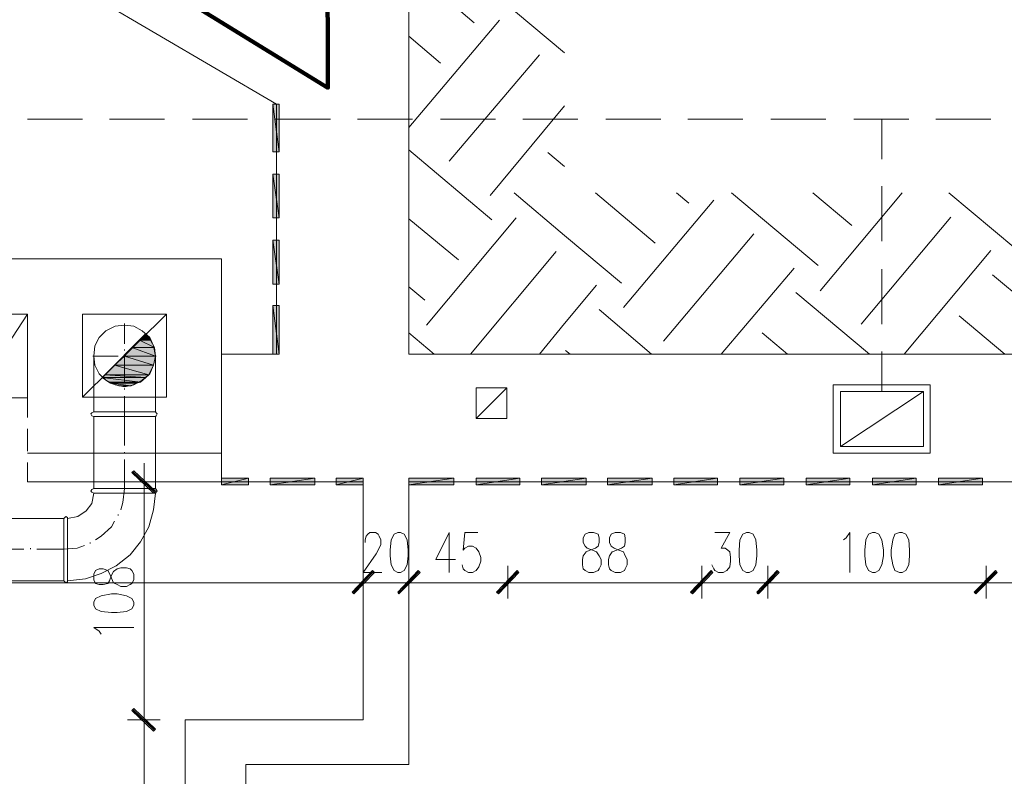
# Model space of a CAD drawing. Header units: inches. Extents: x 1504 to 12593, y -807 to 3183.
# Tile 59 of 256: x 3750 to 4196, y 368 to 711. Entities that reach past the tile are written whole.
import ezdxf

# ---------------------------------------------------------------- set-up
doc = ezdxf.new("R2010")
doc.units = ezdxf.units.IN
doc.header["$MEASUREMENT"] = 0
for name, color, linetype in [('at_Entity', 7, 'Continuous'), ('at_Rect', 7, 'Continuous'), ('at_Solid', 7, 'Continuous')]:
    doc.layers.add(name, color=color, linetype=linetype)

msp = doc.modelspace()

# ---------------------------------------------------------------- hatches: boundary and pattern name
at = {"layer": 'at_Solid', "lineweight": 15}
for color, points in [(7, [(3864.66, 651.09), (3867.62, 651.09), (3864.66, 672.63)]), (7, [(3867.62, 651.09), (3864.66, 672.63), (3867.62, 672.63)]), (7, [(3864.66, 621.09), (3867.62, 621.09), (3864.66, 640.94)]), (7, [(3867.62, 621.09), (3864.66, 640.94), (3867.62, 640.94)]), (7, [(3864.66, 591.1), (3867.62, 591.1), (3864.66, 610.96)]), (7, [(3867.62, 591.1), (3864.66, 610.96), (3867.62, 610.96)]), (7, [(3864.66, 559.42), (3867.62, 559.42), (3864.66, 581.39)]), (7, [(3867.62, 559.42), (3864.66, 581.39), (3867.62, 581.39)]), (251, [(3807.21, 568.72), (3804.26, 565.76), (3809.33, 565.76)]), (251, [(3800.85, 562.38), (3797.51, 558.58), (3811.45, 558.58)]), (251, [(3804.26, 565.76), (3800.85, 562.38), (3811.01, 562.38)]), (251, [(3800.85, 562.38), (3811.01, 562.38), (3811.45, 558.58)]), (251, [(3804.26, 565.76), (3809.33, 565.76), (3811.01, 562.38)]), (251, [(3797.51, 558.58), (3792.88, 554.36), (3810.62, 554.36)]), (251, [(3797.51, 558.58), (3811.45, 558.58), (3810.62, 554.36)]), (251, [(3792.88, 554.36), (3788.64, 550.13), (3808.5, 550.13)]), (251, [(3792.88, 554.36), (3810.62, 554.36), (3808.5, 550.13)]), (251, [(3788.64, 550.13), (3787.35, 548.86), (3807.21, 548.86)]), (251, [(3787.35, 548.86), (3790.31, 546.75), (3804.7, 546.75)]), (251, [(3787.35, 548.86), (3807.21, 548.86), (3804.7, 546.75)]), (251, [(3788.64, 550.13), (3808.5, 550.13), (3807.21, 548.86)]), (251, [(3790.31, 546.75), (3791.15, 546.33), (3802.97, 546.33)]), (251, [(3790.31, 546.75), (3804.7, 546.75), (3802.97, 546.33)]), (251, [(3791.15, 546.33), (3794.94, 545.06), (3800.46, 545.06)]), (251, [(3791.15, 546.33), (3802.97, 546.33), (3800.46, 545.06)]), (7, [(3801.75, 506.62), (3800.85, 505.78), (3811.45, 497.33)]), (7, [(3800.85, 505.78), (3811.45, 497.33), (3810.62, 496.49)]), (7, [(3853.68, 500.29), (3853.68, 503.24), (3841.43, 500.29)]), (7, [(3853.68, 503.24), (3841.43, 500.29), (3841.43, 503.24)]), (7, [(3883.67, 500.29), (3883.67, 503.24), (3863.4, 500.29)]), (7, [(3883.67, 503.24), (3863.4, 500.29), (3863.4, 503.24)]), (7, [(3905.63, 500.29), (3905.63, 503.24), (3893.39, 500.29)]), (7, [(3905.63, 503.24), (3893.39, 500.29), (3893.39, 503.24)]), (7, [(3946.61, 500.29), (3946.61, 503.24), (3926.34, 500.29)]), (7, [(3946.61, 503.24), (3926.34, 500.29), (3926.34, 503.24)]), (7, [(3976.6, 500.29), (3976.6, 503.24), (3956.75, 500.29)]), (7, [(3976.6, 503.24), (3956.75, 500.29), (3956.75, 503.24)]), (7, [(4006.59, 500.29), (4006.59, 503.24), (3986.31, 500.29)]), (7, [(4006.59, 503.24), (3986.31, 500.29), (3986.31, 503.24)]), (7, [(4036.58, 500.29), (4036.58, 503.24), (4016.3, 500.29)]), (7, [(4036.58, 503.24), (4016.3, 500.29), (4016.3, 503.24)]), (7, [(4066.15, 500.29), (4066.15, 503.24), (4046.3, 500.29)]), (7, [(4066.15, 503.24), (4046.3, 500.29), (4046.3, 503.24)]), (7, [(4096.14, 500.29), (4096.14, 503.24), (4076.29, 500.29)]), (7, [(4096.14, 503.24), (4076.29, 500.29), (4076.29, 503.24)]), (7, [(4126.13, 500.29), (4126.13, 503.24), (4106.28, 500.29)]), (7, [(4126.13, 503.24), (4106.28, 500.29), (4106.28, 503.24)]), (7, [(4156.12, 500.29), (4156.12, 503.24), (4136.27, 500.29)]), (7, [(4156.12, 503.24), (4136.27, 500.29), (4136.27, 503.24)]), (7, [(4186.11, 500.29), (4186.11, 503.24), (4166.26, 500.29)]), (7, [(4186.11, 503.24), (4166.26, 500.29), (4166.26, 503.24)]), (7, [(3909.86, 461.43), (3901.41, 450.86), (3900.57, 451.71)]), (7, [(3909.86, 461.43), (3901.41, 450.86), (3900.57, 451.71)]), (7, [(3910.7, 460.58), (3909.86, 461.43), (3901.41, 450.86)]), (7, [(3910.7, 460.58), (3909.86, 461.43), (3901.41, 450.86)]), (7, [(3921.27, 451.71), (3921.68, 450.86), (3930.56, 461.43)]), (7, [(3921.27, 451.71), (3921.68, 450.86), (3930.56, 461.43)]), (7, [(3921.68, 450.86), (3930.56, 461.43), (3931.4, 460.58)]), (7, [(3921.68, 450.86), (3930.56, 461.43), (3931.4, 460.58)]), (7, [(3966.04, 451.71), (3966.88, 450.86), (3975.33, 461.43)]), (7, [(3975.33, 461.43), (3966.88, 450.86), (3966.04, 451.71)]), (7, [(3966.88, 450.86), (3975.33, 461.43), (3976.18, 460.58)]), (7, [(3976.18, 460.58), (3975.33, 461.43), (3966.88, 450.86)]), (7, [(4053.9, 451.71), (4054.74, 450.86), (4063.19, 461.43)]), (7, [(4063.19, 461.43), (4054.74, 450.86), (4053.9, 451.71)]), (7, [(4054.74, 450.86), (4063.19, 461.43), (4064.04, 460.58)]), (7, [(4064.04, 460.58), (4063.19, 461.43), (4054.74, 450.86)]), (7, [(4083.89, 451.71), (4084.73, 450.86), (4093.18, 461.43)]), (7, [(4093.18, 461.43), (4084.31, 450.86), (4083.89, 451.71)]), (7, [(4094.03, 460.58), (4093.18, 461.43), (4084.31, 450.86)]), (7, [(4084.73, 450.86), (4093.18, 461.43), (4094.03, 460.58)]), (7, [(4192.02, 461.43), (4183.15, 450.86), (4182.31, 451.71)]), (7, [(4182.73, 451.71), (4183.15, 450.86), (4192.02, 461.43)]), (7, [(4183.15, 450.86), (4192.02, 461.43), (4192.87, 460.58)]), (7, [(4192.87, 460.58), (4192.02, 461.43), (4183.15, 450.86)]), (7, [(3811.45, 389.62), (3800.85, 398.07), (3801.75, 398.91)]), (7, [(3801.75, 398.91), (3800.85, 398.07), (3811.45, 389.62)]), (7, [(3810.62, 388.77), (3811.45, 389.62), (3800.85, 398.07)]), (7, [(3800.85, 398.07), (3811.45, 389.62), (3810.62, 388.77)])]:
    msp.add_hatch(color=color, dxfattribs=at).paths.add_polyline_path(points)
at = {"layer": 'at_Solid'}
msp.add_hatch(color=251, dxfattribs=at).paths.add_polyline_path([(3794.94, 545.06), (3800.46, 545.06), (3795.83, 545.06)])

# ---------------------------------------------------------------- linework, layer by layer
at = {"lineweight": 100}
msp.add_lwpolyline([(2236.3, 2086.4), (3886.32, 2086.07), (3889.66, 680.04), (3653.02, 825.43), (3491.89, 823.56), (3490.02, 529.57), (2809.74, 529.57), (2809.74, 1931.09), (2247.38, 1931.09), (2247.38, 2086.16)], dxfattribs=at)
at = {"layer": 'at_Entity', "color": 7, "lineweight": 15}
for p, q in [((3926.34, 2057.26), (3926.34, 559.42)), ((3653.02, 797.66), (3866.35, 672.63)), ((3926.34, 734.72), (3955.9, 709.37)), ((3966.04, 721.62), (3996.87, 695.86)), ((3926.34, 662.06), (3967.31, 710.64)), ((3926.34, 703.46), (3940.7, 691.21)), ((3944.5, 646.86), (3985.47, 695.01)), ((3867.62, 651.09), (3864.66, 672.63)), ((3864.66, 672.63), (3864.66, 651.09)), ((3867.62, 651.09), (3864.66, 672.63)), ((3864.66, 672.63), (3867.62, 672.63)), ((3864.66, 672.63), (3867.62, 672.63)), ((3866.35, 672.63), (3866.35, 559.42)), ((3867.62, 672.63), (3867.62, 651.09)), ((3963.08, 631.23), (3996.87, 671.78)), ((3926.34, 651.93), (3963.93, 620.25)), ((3864.66, 651.09), (3867.62, 651.09)), ((3989.27, 650.66), (3996.87, 644.32)), ((3867.62, 621.09), (3864.66, 640.94)), ((3864.66, 640.94), (3864.66, 621.09)), ((3867.62, 621.09), (3864.66, 640.94)), ((3864.66, 640.94), (3867.62, 640.94)), ((3867.62, 640.94), (3867.62, 621.09)), ((3974.07, 632.5), (3996.87, 613.07)), ((4010.82, 632.5), (4037.85, 609.69)), ((4023.48, 580.54), (4064.46, 629.12)), ((4047.56, 632.5), (4053.05, 627.85)), ((4072.48, 632.5), (4111.77, 599.55)), ((4109.23, 632.5), (4126.97, 617.71)), ((4112.61, 588.15), (4149.78, 632.5)), ((4170.9, 632.5), (4201.32, 607.15)), ((3864.66, 621.09), (3867.62, 621.09)), ((3926.34, 620.67), (3948.72, 602.08)), ((3934.36, 572.51), (3974.91, 621.09)), ((4131.2, 572.94), (4171.75, 621.52)), ((3996.87, 613.07), (4022.64, 591.52)), ((4041.65, 565.34), (4082.62, 613.91)), ((3867.62, 591.1), (3864.66, 610.96)), ((3864.66, 610.96), (3864.66, 591.1)), ((3867.62, 591.1), (3864.66, 610.96)), ((3864.66, 610.96), (3867.62, 610.96)), ((3867.62, 610.96), (3867.62, 591.1)), ((3703.73, 602.51), (3841.43, 602.51)), ((3841.43, 602.51), (3841.43, 514.65)), ((3954.21, 559.42), (3993.07, 605.89)), ((4150.63, 559.42), (4189.92, 606.31)), ((4067.84, 559.42), (4100.78, 598.28)), ((4190.76, 595.33), (4233.42, 559.42)), ((3864.66, 591.1), (3867.62, 591.1)), ((3926.34, 589.84), (3933.52, 583.92)), ((3996.87, 573.36), (4011.23, 590.68)), ((4101.63, 587.3), (4135, 559.42)), ((3867.62, 559.42), (3864.66, 581.39)), ((3864.66, 581.39), (3864.66, 559.42)), ((3867.62, 559.42), (3864.66, 581.39)), ((3864.66, 581.39), (3867.62, 581.39)), ((3867.62, 581.39), (3867.62, 559.42)), ((3728.66, 539.57), (3753.55, 577.59)), ((3778.48, 539.99), (3816.51, 577.59)), ((4012.51, 579.7), (4036.16, 559.42)), ((4175.55, 576.74), (4196.25, 559.42)), ((3797.51, 564.07), (3797.51, 573.36)), ((3985.47, 559.42), (3996.87, 573.36)), ((3926.34, 569.14), (3937.74, 559.42)), ((4086.42, 569.14), (4097.83, 559.42)), ((3783.11, 558.58), (3794.55, 558.58)), ((3797.51, 561.11), (3797.51, 561.54)), ((3797.51, 558.58), (3797.51, 559)), ((3797.51, 546.33), (3797.51, 558.16)), ((3800.46, 558.58), (3811.84, 558.58)), ((3841.43, 501.55), (3841.43, 559.42)), ((3841.43, 559.42), (3866.35, 559.42)), ((3864.66, 559.42), (3867.62, 559.42)), ((5473.59, 559.42), (3926.34, 559.42)), ((3971.11, 559.42), (3926.34, 559.42)), ((5473.59, 559.42), (3926.34, 559.42)), ((3971.11, 559.42), (3926.34, 559.42)), ((3997.3, 561.11), (3999.41, 559.42)), ((3956.75, 530.28), (3970.69, 544.21)), ((3797.51, 543.37), (3797.51, 543.8)), ((3797.51, 531.12), (3797.51, 540.41)), ((3753.55, 539.57), (3753.55, 530.7)), ((3797.51, 531.12), (3797.51, 518.03)), ((3753.55, 525.63), (3753.55, 515.49)), ((3841.43, 514.65), (3753.55, 514.65)), ((3797.51, 514.65), (3797.51, 515.07)), ((3753.55, 510.42), (3753.55, 501.55)), ((3797.51, 511.69), (3797.51, 498.6)), ((3806.38, 493.53), (3806.38, 510.01)), ((3801.75, 506.62), (3800.85, 505.78)), ((3800.85, 505.78), (3811.45, 497.33)), ((3800.85, 505.78), (3811.45, 497.33)), ((3810.62, 496.49), (3800.85, 505.78)), ((3811.01, 496.91), (3801.3, 506.2)), ((3811.45, 497.33), (3801.75, 506.62)), ((3905.63, 501.55), (3753.55, 501.55)), ((3798.79, 501.55), (3813.57, 501.55)), ((3853.68, 503.24), (3841.43, 500.29)), ((3853.68, 503.24), (3841.43, 500.29)), ((3841.43, 500.29), (3841.43, 503.24)), ((3841.43, 503.24), (3853.68, 503.24)), ((3841.43, 500.29), (3841.43, 503.24)), ((3841.43, 500.29), (3853.68, 500.29)), ((3853.68, 500.29), (3853.68, 503.24)), ((3883.67, 503.24), (3863.4, 500.29)), ((3883.67, 503.24), (3863.4, 500.29)), ((3863.4, 500.29), (3863.4, 503.24)), ((3863.4, 503.24), (3883.67, 503.24)), ((3863.4, 500.29), (3883.67, 500.29)), ((3883.67, 500.29), (3883.67, 503.24)), ((3905.63, 503.24), (3893.39, 500.29)), ((3905.63, 503.24), (3893.39, 500.29)), ((3893.39, 500.29), (3893.39, 503.24)), ((3893.39, 503.24), (3905.63, 503.24)), ((3893.39, 500.29), (3905.63, 500.29)), ((3905.63, 500.29), (3905.63, 503.24)), ((3905.63, 393.84), (3905.63, 501.55)), ((3946.61, 503.24), (3926.34, 500.29)), ((3946.61, 503.24), (3926.34, 500.29)), ((3926.34, 500.29), (3926.34, 503.24)), ((3926.34, 503.24), (3946.61, 503.24)), ((3926.34, 500.29), (3926.34, 503.24)), ((4788.03, 501.55), (3926.34, 501.55)), ((3926.34, 501.55), (3926.34, 373.57)), ((3926.34, 500.29), (3946.61, 500.29)), ((3946.61, 500.29), (3946.61, 503.24)), ((3976.6, 503.24), (3956.75, 500.29)), ((3976.6, 503.24), (3956.75, 500.29)), ((3956.75, 500.29), (3956.75, 503.24)), ((3956.75, 503.24), (3976.6, 503.24)), ((3956.75, 500.29), (3976.6, 500.29)), ((3976.6, 500.29), (3976.6, 503.24)), ((4006.59, 503.24), (3986.31, 500.29)), ((4006.59, 503.24), (3986.31, 500.29)), ((3986.31, 500.29), (3986.31, 503.24)), ((3986.31, 503.24), (4006.59, 503.24)), ((3986.31, 500.29), (4006.59, 500.29)), ((4006.59, 500.29), (4006.59, 503.24)), ((4036.58, 503.24), (4016.3, 500.29)), ((4036.58, 503.24), (4016.3, 500.29)), ((4016.3, 500.29), (4016.3, 503.24)), ((4016.3, 503.24), (4036.58, 503.24)), ((4016.3, 500.29), (4036.58, 500.29)), ((4036.58, 500.29), (4036.58, 503.24)), ((4066.15, 503.24), (4046.3, 500.29)), ((4066.15, 503.24), (4046.3, 500.29)), ((4046.3, 500.29), (4046.3, 503.24)), ((4046.3, 503.24), (4066.15, 503.24)), ((4046.3, 500.29), (4066.15, 500.29)), ((4066.15, 500.29), (4066.15, 503.24)), ((4096.14, 503.24), (4076.29, 500.29)), ((4096.14, 503.24), (4076.29, 500.29)), ((4076.29, 500.29), (4076.29, 503.24)), ((4076.29, 503.24), (4096.14, 503.24)), ((4076.29, 500.29), (4096.14, 500.29)), ((4096.14, 500.29), (4096.14, 503.24)), ((4126.13, 503.24), (4106.28, 500.29)), ((4126.13, 503.24), (4106.28, 500.29)), ((4106.28, 500.29), (4106.28, 503.24)), ((4106.28, 503.24), (4126.13, 503.24)), ((4106.28, 500.29), (4126.13, 500.29)), ((4126.13, 500.29), (4126.13, 503.24)), ((4156.12, 503.24), (4136.27, 500.29)), ((4156.12, 503.24), (4136.27, 500.29)), ((4136.27, 500.29), (4136.27, 503.24)), ((4136.27, 503.24), (4156.12, 503.24)), ((4136.27, 500.29), (4156.12, 500.29)), ((4156.12, 500.29), (4156.12, 503.24)), ((4186.11, 503.24), (4166.26, 500.29)), ((4186.11, 503.24), (4166.26, 500.29)), ((4166.26, 500.29), (4166.26, 503.24)), ((4166.26, 503.24), (4186.11, 503.24)), ((4166.26, 500.29), (4186.11, 500.29)), ((4186.11, 500.29), (4186.11, 503.24)), ((3796.67, 492.26), (3797.51, 498.6)), ((3806.38, 496.06), (3806.38, 399.33)), ((3811.45, 497.33), (3810.62, 496.49)), ((3795.83, 488.88), (3796.67, 492.26)), ((3794.55, 486.35), (3794.55, 486.77)), ((3791.59, 481.28), (3792.88, 483.81)), ((3786.96, 477.06), (3791.59, 481.28)), ((3906.9, 477.06), (3907.75, 477.9)), ((3907.75, 477.9), (3908.6, 478.74)), ((3908.6, 478.74), (3911.13, 478.74)), ((3911.13, 478.74), (3912.4, 477.9)), ((3912.4, 477.9), (3912.82, 477.06)), ((3919.58, 477.9), (3918.31, 475.37)), ((3921.27, 478.74), (3919.58, 477.9)), ((3922.53, 478.74), (3921.27, 478.74)), ((3924.22, 477.9), (3922.53, 478.74)), ((3925.49, 475.37), (3924.22, 477.9)), ((3944.5, 478.74), (3938.58, 466.5)), ((3944.5, 478.74), (3944.5, 460.58)), ((3951.68, 478.74), (3950.83, 470.72)), ((3957.59, 478.74), (3951.68, 478.74)), ((4006.17, 477.9), (4005.32, 476.21)), ((4007.86, 478.74), (4006.17, 477.9)), ((4009.97, 478.74), (4007.86, 478.74)), ((4012.08, 477.9), (4009.97, 478.74)), ((4012.51, 476.21), (4012.08, 477.9)), ((4018, 477.9), (4017.15, 476.21)), ((4019.69, 478.74), (4018, 477.9)), ((4022.22, 478.74), (4019.69, 478.74)), ((4023.91, 477.9), (4022.22, 478.74)), ((4024.33, 476.21), (4023.91, 477.9)), ((4064.88, 478.74), (4071.64, 478.74)), ((4071.64, 478.74), (4067.84, 471.56)), ((4077.55, 477.9), (4076.29, 475.37)), ((4079.24, 478.74), (4077.55, 477.9)), ((4080.51, 478.74), (4079.24, 478.74)), ((4082.2, 477.9), (4080.51, 478.74)), ((4083.47, 475.37), (4082.2, 477.9)), ((4124.44, 476.21), (4126.13, 478.74)), ((4126.13, 478.74), (4126.13, 460.58)), ((4134.57, 477.9), (4133.31, 475.37)), ((4136.27, 478.74), (4134.57, 477.9)), ((4137.53, 478.74), (4136.27, 478.74)), ((4139.23, 477.9), (4137.53, 478.74)), ((4140.49, 475.37), (4139.23, 477.9)), ((4146.41, 477.9), (4145.56, 475.37)), ((4148.52, 478.74), (4146.41, 477.9)), ((4149.78, 478.74), (4148.52, 478.74)), ((4151.47, 477.9), (4149.78, 478.74)), ((4152.74, 475.37), (4151.47, 477.9)), ((3775.97, 471.56), (3779.32, 472.83)), ((3781.89, 473.68), (3781.89, 474.1)), ((3784.4, 475.37), (3786.96, 477.06)), ((3906.48, 475.37), (3906.9, 477.06)), ((3906.48, 474.1), (3906.48, 475.37)), ((3912.82, 477.06), (3913.66, 475.37)), ((3913.66, 473.25), (3912.82, 471.56)), ((3913.66, 475.37), (3913.66, 473.25)), ((3918.31, 475.37), (3917.88, 470.72)), ((3925.91, 470.72), (3925.49, 475.37)), ((4005.32, 476.21), (4005.32, 474.1)), ((4005.32, 474.1), (4006.17, 472.41)), ((4012.08, 472.41), (4012.51, 474.1)), ((4012.51, 474.1), (4012.51, 476.21)), ((4017.15, 476.21), (4017.15, 474.1)), ((4017.15, 474.1), (4018, 472.41)), ((4023.91, 472.41), (4024.33, 474.1)), ((4024.33, 474.1), (4024.33, 476.21)), ((4076.29, 475.37), (4075.86, 470.72)), ((4083.89, 470.72), (4083.47, 475.37)), ((4123.17, 475.37), (4124.44, 476.21)), ((4133.31, 475.37), (4132.89, 470.72)), ((4141.34, 470.72), (4140.49, 475.37)), ((4145.56, 475.37), (4144.72, 470.72)), ((4153.16, 470.72), (4152.74, 475.37)), ((3751.87, 471.14), (3739.66, 471.14)), ((3754.83, 471.14), (3754.83, 471.56)), ((3770.06, 471.14), (3757.79, 471.14)), ((3770.06, 471.14), (3775.97, 471.56)), ((3911.55, 469.03), (3905.63, 460.58)), ((3912.82, 471.56), (3911.55, 469.03)), ((3917.88, 470.72), (3917.88, 468.18)), ((3925.91, 468.18), (3925.91, 470.72)), ((3950.83, 470.72), (3951.68, 471.56)), ((3951.68, 471.56), (3953.37, 472.41)), ((3953.37, 472.41), (3955.06, 472.41)), ((3955.06, 472.41), (3956.75, 471.56)), ((3956.75, 471.56), (3958.01, 469.87)), ((3958.01, 469.87), (3958.86, 467.34)), ((4005.32, 468.18), (4006.59, 469.87)), ((4006.17, 472.41), (4007.01, 471.56)), ((4006.59, 469.87), (4008.28, 470.72)), ((4007.01, 471.56), (4009.55, 470.72)), ((4008.28, 470.72), (4010.82, 471.56)), ((4009.55, 470.72), (4011.23, 469.87)), ((4010.82, 471.56), (4012.08, 472.41)), ((4011.23, 469.87), (4012.51, 468.18)), ((4017.15, 468.18), (4018.42, 469.87)), ((4018, 472.41), (4019.26, 471.56)), ((4018.42, 469.87), (4020.53, 470.72)), ((4019.26, 471.56), (4021.38, 470.72)), ((4020.53, 470.72), (4022.64, 471.56)), ((4021.38, 470.72), (4023.48, 469.87)), ((4022.64, 471.56), (4023.91, 472.41)), ((4023.48, 469.87), (4024.33, 468.18)), ((4067.84, 471.56), (4069.53, 471.56)), ((4069.53, 471.56), (4070.8, 470.72)), ((4070.8, 470.72), (4071.64, 469.87)), ((4071.64, 469.87), (4072.06, 467.34)), ((4075.86, 470.72), (4075.86, 468.18)), ((4083.89, 468.18), (4083.89, 470.72)), ((4132.89, 470.72), (4132.89, 468.18)), ((4141.34, 468.18), (4141.34, 470.72)), ((4144.72, 470.72), (4144.72, 468.18)), ((4153.16, 468.18), (4153.16, 470.72)), ((3917.88, 468.18), (3918.31, 463.96)), ((3918.31, 463.96), (3919.58, 461.43)), ((3924.22, 461.43), (3925.49, 463.96)), ((3925.49, 463.96), (3925.91, 468.18)), ((3938.58, 466.5), (3947.45, 466.5)), ((3950.83, 462.27), (3950.41, 463.96)), ((3958.86, 465.65), (3958.01, 463.12)), ((3958.86, 467.34), (3958.86, 465.65)), ((4004.9, 466.5), (4005.32, 468.18)), ((4004.9, 463.96), (4004.9, 466.5)), ((4005.32, 462.27), (4004.9, 463.96)), ((4012.51, 468.18), (4013.35, 466.5)), ((4013.35, 463.96), (4012.51, 462.27)), ((4013.35, 466.5), (4013.35, 463.96)), ((4016.73, 466.5), (4017.15, 468.18)), ((4016.73, 463.96), (4016.73, 466.5)), ((4017.15, 462.27), (4016.73, 463.96)), ((4024.33, 468.18), (4025.18, 466.5)), ((4025.18, 463.96), (4024.33, 462.27)), ((4025.18, 466.5), (4025.18, 463.96)), ((4064.46, 462.27), (4063.61, 463.96)), ((4072.06, 465.65), (4071.64, 463.12)), ((4072.06, 467.34), (4072.06, 465.65)), ((4075.86, 468.18), (4076.29, 463.96)), ((4076.29, 463.96), (4077.55, 461.43)), ((4082.2, 461.43), (4083.47, 463.96)), ((4083.47, 463.96), (4083.89, 468.18)), ((4132.89, 468.18), (4133.31, 463.96)), ((4133.31, 463.96), (4134.57, 461.43)), ((4139.23, 461.43), (4140.49, 463.96)), ((4140.49, 463.96), (4141.34, 468.18)), ((4144.72, 468.18), (4145.56, 463.96)), ((4145.56, 463.96), (4146.41, 461.43)), ((4151.47, 461.43), (4152.74, 463.96)), ((4152.74, 463.96), (4153.16, 468.18)), ((3784.4, 461.43), (3783.56, 459.74)), ((3783.56, 459.74), (3783.56, 457.2)), ((3786.07, 462.27), (3784.4, 461.43)), ((3787.8, 462.27), (3786.07, 462.27)), ((3789.92, 461.43), (3787.8, 462.27)), ((3790.76, 460.16), (3789.92, 461.43)), ((3791.59, 458.04), (3790.76, 460.16)), ((3791.59, 459.32), (3792.43, 461)), ((3792.43, 461), (3794.1, 462.27)), ((3794.1, 462.27), (3795.83, 462.69)), ((3795.83, 462.69), (3798.34, 462.69)), ((3798.34, 462.69), (3800.02, 462.27)), ((3800.02, 462.27), (3800.85, 461.43)), ((3800.85, 461.43), (3801.75, 459.74)), ((3801.75, 459.74), (3801.75, 457.2)), ((3900.57, 451.71), (3909.86, 461.43)), ((3900.57, 451.71), (3909.86, 461.43)), ((3900.99, 451.29), (3910.28, 461)), ((3900.99, 451.29), (3910.28, 461)), ((3909.86, 461.43), (3901.41, 450.86)), ((3909.86, 461.43), (3901.41, 450.86)), ((3909.86, 461.43), (3901.41, 450.86)), ((3909.86, 461.43), (3901.41, 450.86)), ((3901.41, 450.86), (3910.7, 460.58)), ((3901.41, 450.86), (3910.7, 460.58)), ((3905.63, 463.54), (3905.63, 448.76)), ((3905.63, 463.54), (3905.63, 448.76)), ((3905.63, 460.58), (3914.09, 460.58)), ((3910.7, 460.58), (3909.86, 461.43)), ((3910.7, 460.58), (3909.86, 461.43)), ((3919.58, 461.43), (3921.27, 460.58)), ((3930.56, 461.43), (3921.27, 451.71)), ((3930.56, 461.43), (3921.27, 451.71)), ((3921.27, 460.58), (3922.53, 460.58)), ((3921.68, 450.86), (3930.56, 461.43)), ((3921.68, 450.86), (3930.56, 461.43)), ((3921.68, 450.86), (3930.56, 461.43)), ((3921.68, 450.86), (3930.56, 461.43)), ((3930.98, 461), (3921.68, 451.29)), ((3930.98, 461), (3921.68, 451.29)), ((3931.4, 460.58), (3921.68, 450.86)), ((3931.4, 460.58), (3921.68, 450.86)), ((3922.53, 460.58), (3924.22, 461.43)), ((3926.34, 448.76), (3926.34, 463.54)), ((3926.34, 448.76), (3926.34, 463.54)), ((3930.56, 461.43), (3931.4, 460.58)), ((3930.56, 461.43), (3931.4, 460.58)), ((3951.68, 461.43), (3950.83, 462.27)), ((3953.37, 460.58), (3951.68, 461.43)), ((3955.06, 460.58), (3953.37, 460.58)), ((3956.75, 461.43), (3955.06, 460.58)), ((3958.01, 463.12), (3956.75, 461.43)), ((3975.33, 461.43), (3966.04, 451.71)), ((3966.04, 451.71), (3975.33, 461.43)), ((3975.75, 461), (3966.46, 451.29)), ((3966.46, 451.29), (3975.75, 461)), ((3966.88, 450.86), (3975.33, 461.43)), ((3966.88, 450.86), (3975.33, 461.43)), ((3975.33, 461.43), (3966.88, 450.86)), ((3975.33, 461.43), (3966.88, 450.86)), ((3976.18, 460.58), (3966.88, 450.86)), ((3966.88, 450.86), (3976.18, 460.58)), ((3971.11, 448.76), (3971.11, 463.54)), ((3971.11, 463.54), (3971.11, 448.76)), ((3975.33, 461.43), (3976.18, 460.58)), ((3976.18, 460.58), (3975.33, 461.43)), ((4006.17, 461.43), (4005.32, 462.27)), ((4007.86, 460.58), (4006.17, 461.43)), ((4009.97, 460.58), (4007.86, 460.58)), ((4012.08, 461.43), (4009.97, 460.58)), ((4012.51, 462.27), (4012.08, 461.43)), ((4018, 461.43), (4017.15, 462.27)), ((4019.69, 460.58), (4018, 461.43)), ((4022.22, 460.58), (4019.69, 460.58)), ((4023.91, 461.43), (4022.22, 460.58)), ((4024.33, 462.27), (4023.91, 461.43)), ((4063.19, 461.43), (4053.9, 451.71)), ((4053.9, 451.71), (4063.19, 461.43)), ((4063.61, 461), (4054.32, 451.29)), ((4054.32, 451.29), (4063.61, 461)), ((4054.74, 450.86), (4063.19, 461.43)), ((4054.74, 450.86), (4063.19, 461.43)), ((4063.19, 461.43), (4054.74, 450.86)), ((4063.19, 461.43), (4054.74, 450.86)), ((4064.04, 460.58), (4054.74, 450.86)), ((4054.74, 450.86), (4064.04, 460.58)), ((4058.97, 448.76), (4058.97, 463.54)), ((4058.97, 463.54), (4058.97, 448.76)), ((4063.19, 461.43), (4064.04, 460.58)), ((4064.04, 460.58), (4063.19, 461.43)), ((4064.88, 461.43), (4064.46, 462.27)), ((4066.57, 460.58), (4064.88, 461.43)), ((4068.68, 460.58), (4066.57, 460.58)), ((4070.37, 461.43), (4068.68, 460.58)), ((4071.64, 463.12), (4070.37, 461.43)), ((4077.55, 461.43), (4079.24, 460.58)), ((4079.24, 460.58), (4080.51, 460.58)), ((4080.51, 460.58), (4082.2, 461.43)), ((4093.18, 461.43), (4083.89, 451.71)), ((4083.89, 451.71), (4093.18, 461.43)), ((4093.18, 461.43), (4084.31, 450.86)), ((4093.18, 461.43), (4084.31, 450.86)), ((4093.6, 461), (4084.31, 451.29)), ((4084.31, 451.29), (4093.6, 461)), ((4084.31, 450.86), (4094.03, 460.58)), ((4084.73, 450.86), (4093.18, 461.43)), ((4084.73, 450.86), (4093.18, 461.43)), ((4094.03, 460.58), (4084.73, 450.86)), ((4088.96, 448.76), (4088.96, 463.54)), ((4088.96, 463.54), (4088.96, 448.76)), ((4093.18, 461.43), (4094.03, 460.58)), ((4094.03, 460.58), (4093.18, 461.43)), ((4134.57, 461.43), (4136.27, 460.58)), ((4136.27, 460.58), (4137.53, 460.58)), ((4137.53, 460.58), (4139.23, 461.43)), ((4146.41, 461.43), (4148.52, 460.58)), ((4148.52, 460.58), (4149.78, 460.58)), ((4149.78, 460.58), (4151.47, 461.43)), ((4182.31, 451.71), (4192.02, 461.43)), ((4192.02, 461.43), (4182.73, 451.71)), ((4182.73, 451.29), (4192.45, 461)), ((4183.15, 450.86), (4192.02, 461.43)), ((4183.15, 450.86), (4192.02, 461.43)), ((4192.02, 461.43), (4183.15, 450.86)), ((4192.02, 461.43), (4183.15, 450.86)), ((4192.45, 461), (4183.15, 451.29)), ((4192.87, 460.58), (4183.15, 450.86)), ((4183.15, 450.86), (4192.87, 460.58)), ((4187.8, 448.76), (4187.8, 463.54)), ((4187.8, 463.54), (4187.8, 448.76)), ((4192.02, 461.43), (4192.87, 460.58)), ((4192.87, 460.58), (4192.02, 461.43)), ((3900.14, 455.94), (3337.93, 455.94)), ((3783.56, 457.2), (3784.4, 455.51)), ((3784.4, 455.51), (3786.07, 455.09)), ((3786.07, 455.09), (3787.8, 455.09)), ((3787.8, 455.09), (3789.92, 455.51)), ((3789.92, 455.51), (3790.76, 456.78)), ((3790.76, 456.78), (3791.59, 459.32)), ((3792.43, 455.94), (3791.59, 458.04)), ((3794.1, 455.09), (3792.43, 455.94)), ((3795.83, 454.25), (3794.1, 455.09)), ((3800.02, 455.09), (3798.34, 454.25)), ((3800.85, 455.51), (3800.02, 455.09)), ((3801.75, 457.2), (3800.85, 455.51)), ((3900.14, 455.94), (3894.65, 455.94)), ((3897.61, 455.94), (3914.09, 455.94)), ((3897.61, 455.94), (3914.09, 455.94)), ((3926.34, 455.94), (3905.63, 455.94)), ((3934.36, 455.94), (3917.88, 455.94)), ((3934.36, 455.94), (3917.88, 455.94)), ((3965.62, 455.94), (3931.83, 455.94)), ((3931.83, 455.94), (3937.32, 455.94)), ((3979.13, 455.94), (3962.66, 455.94)), ((3962.66, 455.94), (3979.13, 455.94)), ((4053.48, 455.94), (3976.6, 455.94)), ((4066.99, 455.94), (4050.52, 455.94)), ((4050.52, 455.94), (4066.99, 455.94)), ((4083.04, 455.94), (4064.46, 455.94)), ((4096.98, 455.94), (4080.51, 455.94)), ((4080.51, 455.94), (4096.98, 455.94)), ((4181.89, 455.94), (4094.45, 455.94)), ((4195.82, 455.94), (4179.35, 455.94)), ((4179.35, 455.94), (4195.82, 455.94)), ((4578.94, 455.94), (4193.29, 455.94)), ((3791.59, 450.86), (3786.96, 450.02)), ((3794.1, 450.86), (3791.59, 450.86)), ((3798.34, 450.02), (3794.1, 450.86)), ((3798.34, 454.25), (3795.83, 454.25)), ((3901.41, 450.86), (3900.57, 451.71)), ((3901.41, 450.86), (3900.57, 451.71)), ((3921.27, 451.71), (3921.68, 450.86)), ((3921.27, 451.71), (3921.68, 450.86)), ((3966.04, 451.71), (3966.88, 450.86)), ((3966.88, 450.86), (3966.04, 451.71)), ((4053.9, 451.71), (4054.74, 450.86)), ((4054.74, 450.86), (4053.9, 451.71)), ((4083.89, 451.71), (4084.73, 450.86)), ((4084.31, 450.86), (4083.89, 451.71)), ((4183.15, 450.86), (4182.31, 451.71)), ((4182.73, 451.71), (4183.15, 450.86)), ((3784.4, 448.76), (3783.56, 447.07)), ((3783.56, 447.07), (3783.56, 445.8)), ((3786.96, 450.02), (3784.4, 448.76)), ((3800.85, 448.76), (3798.34, 450.02)), ((3801.75, 447.07), (3800.85, 448.76)), ((3801.75, 445.8), (3801.75, 447.07)), ((3783.56, 445.8), (3784.4, 444.11)), ((3784.4, 444.11), (3786.96, 442.84)), ((3786.96, 442.84), (3791.59, 442.42)), ((3791.59, 442.42), (3794.1, 442.42)), ((3794.1, 442.42), (3798.34, 442.84)), ((3798.34, 442.84), (3800.85, 444.11)), ((3800.85, 444.11), (3801.75, 445.8)), ((3786.07, 433.97), (3783.56, 435.66)), ((3783.56, 435.66), (3801.75, 435.66)), ((3786.96, 432.7), (3786.07, 433.97)), ((3806.38, 402.29), (3806.38, 385.82)), ((3806.38, 385.82), (3806.38, 402.29)), ((3800.85, 398.07), (3801.75, 398.91)), ((3801.75, 398.91), (3800.85, 398.07)), ((3811.45, 389.62), (3800.85, 398.07)), ((3800.85, 398.07), (3810.62, 388.77)), ((3811.45, 389.62), (3800.85, 398.07)), ((3800.85, 398.07), (3811.45, 389.62)), ((3800.85, 398.07), (3811.45, 389.62)), ((3810.62, 388.77), (3800.85, 398.07)), ((3801.3, 398.49), (3811.01, 389.2)), ((3811.01, 389.2), (3801.3, 398.49)), ((3801.75, 398.91), (3811.45, 389.62)), ((3811.45, 389.62), (3801.75, 398.91)), ((3813.57, 393.84), (3798.79, 393.84)), ((3798.79, 393.84), (3813.57, 393.84)), ((3905.63, 393.84), (3824.96, 393.84)), ((3824.96, 393.84), (3824.96, 156.45)), ((3806.38, 388.35), (3806.38, 161.94)), ((3810.62, 388.77), (3811.45, 389.62)), ((3811.45, 389.62), (3810.62, 388.77)), ((3852.41, 373.57), (3852.41, 156.45)), ((3926.34, 373.57), (3852.41, 373.57))]:
    msp.add_line(p, q, dxfattribs=at)
at = {"layer": 'at_Entity', "color": 150, "lineweight": 15, "true_color": 0x007eff}
for p, q in [((3778.48, 665.87), (3753.55, 665.87)), ((3815.67, 665.87), (3790.76, 665.87)), ((3853.25, 665.87), (3828.33, 665.87)), ((3890.85, 665.87), (3865.51, 665.87)), ((3928.02, 665.87), (3903.1, 665.87)), ((3965.62, 665.87), (3940.7, 665.87)), ((4002.79, 665.87), (3977.87, 665.87)), ((4040.38, 665.87), (4015.46, 665.87)), ((4077.55, 665.87), (4052.63, 665.87)), ((4115.15, 665.87), (4090.22, 665.87)), ((4152.74, 665.87), (4127.82, 665.87)), ((4140.49, 647.71), (4140.49, 665.87)), ((4189.92, 665.87), (4164.99, 665.87)), ((4140.49, 610.53), (4140.49, 635.45)), ((4140.49, 572.94), (4140.49, 597.86)), ((4140.49, 542.53), (4140.49, 560.69)), ((4159.5, 542.53), (4121.9, 517.6))]:
    msp.add_line(p, q, dxfattribs=at)
at = {"layer": 'at_Entity', "color": 251, "lineweight": 15, "true_color": 0x535353}
for p, q in [((3793.27, 572.1), (3789.03, 569.98)), ((3793.27, 572.1), (3789.03, 569.98)), ((3797.51, 572.51), (3793.27, 572.1)), ((3797.51, 572.51), (3793.27, 572.1)), ((3801.75, 572.1), (3797.51, 572.51)), ((3801.75, 572.1), (3797.51, 572.51)), ((3805.54, 569.98), (3801.75, 572.1)), ((3805.54, 569.98), (3801.75, 572.1)), ((3786.07, 567.03), (3784.01, 563.23)), ((3786.07, 567.03), (3784.01, 563.23)), ((3789.03, 569.98), (3786.07, 567.03)), ((3789.03, 569.98), (3786.07, 567.03)), ((3807.21, 568.72), (3787.35, 548.86)), ((3807.21, 568.72), (3804.26, 565.76)), ((3808.89, 567.03), (3805.54, 569.98)), ((3808.89, 567.03), (3805.54, 569.98)), ((3809.33, 565.76), (3807.21, 568.72)), ((3810.62, 563.23), (3808.89, 567.03)), ((3810.62, 563.23), (3808.89, 567.03)), ((3784.01, 563.23), (3783.56, 558.58)), ((3784.01, 563.23), (3783.56, 558.58)), ((3800.85, 562.38), (3797.51, 558.58)), ((3804.26, 565.76), (3800.85, 562.38)), ((3800.85, 562.38), (3811.01, 562.38)), ((3811.45, 558.58), (3800.85, 562.38)), ((3800.85, 562.38), (3811.01, 562.38)), ((3811.45, 558.58), (3800.85, 562.38)), ((3804.26, 565.76), (3809.33, 565.76)), ((3811.01, 562.38), (3804.26, 565.76)), ((3804.26, 565.76), (3809.33, 565.76)), ((3811.01, 562.38), (3804.26, 565.76)), ((3809.33, 565.76), (3811.01, 562.38)), ((3811.45, 558.58), (3810.62, 563.23)), ((3811.45, 558.58), (3810.62, 563.23)), ((3811.01, 562.38), (3811.45, 558.58)), ((3783.56, 533.24), (3783.56, 558.58)), ((3783.56, 558.58), (3784.01, 554.36)), ((3783.56, 558.58), (3784.01, 554.36)), ((3797.51, 558.58), (3792.88, 554.36)), ((3797.51, 558.58), (3811.45, 558.58)), ((3810.62, 554.36), (3797.51, 558.58)), ((3797.51, 558.58), (3811.45, 558.58)), ((3810.62, 554.36), (3797.51, 558.58)), ((3810.62, 554.36), (3811.45, 558.58)), ((3811.45, 558.58), (3810.62, 554.36)), ((3810.62, 554.36), (3811.45, 558.58)), ((3811.45, 533.24), (3811.45, 558.58)), ((3784.01, 554.36), (3786.07, 550.55)), ((3784.01, 554.36), (3786.07, 550.55)), ((3792.88, 554.36), (3788.64, 550.13)), ((3792.88, 554.36), (3810.62, 554.36)), ((3808.5, 550.13), (3792.88, 554.36)), ((3792.88, 554.36), (3810.62, 554.36)), ((3808.5, 550.13), (3792.88, 554.36)), ((3810.62, 554.36), (3808.5, 550.13)), ((3808.89, 550.55), (3810.62, 554.36)), ((3808.89, 550.55), (3810.62, 554.36)), ((3786.07, 550.55), (3789.03, 547.59)), ((3786.07, 550.55), (3789.03, 547.59)), ((3788.64, 550.13), (3787.35, 548.86)), ((3787.35, 548.86), (3807.21, 548.86)), ((3787.35, 548.86), (3790.31, 546.75)), ((3804.7, 546.75), (3787.35, 548.86)), ((3787.35, 548.86), (3807.21, 548.86)), ((3804.7, 546.75), (3787.35, 548.86)), ((3788.64, 550.13), (3808.5, 550.13)), ((3807.21, 548.86), (3788.64, 550.13)), ((3788.64, 550.13), (3808.5, 550.13)), ((3807.21, 548.86), (3788.64, 550.13)), ((3807.21, 548.86), (3804.7, 546.75)), ((3805.54, 547.59), (3808.89, 550.55)), ((3805.54, 547.59), (3808.89, 550.55)), ((3808.5, 550.13), (3807.21, 548.86)), ((3789.03, 547.59), (3793.27, 545.49)), ((3789.03, 547.59), (3793.27, 545.49)), ((3790.31, 546.75), (3804.7, 546.75)), ((3790.31, 546.75), (3791.15, 546.33)), ((3802.97, 546.33), (3790.31, 546.75)), ((3790.31, 546.75), (3804.7, 546.75)), ((3802.97, 546.33), (3790.31, 546.75)), ((3791.15, 546.33), (3802.97, 546.33)), ((3791.15, 546.33), (3794.94, 545.06)), ((3800.46, 545.06), (3791.15, 546.33)), ((3791.15, 546.33), (3802.97, 546.33)), ((3800.46, 545.06), (3791.15, 546.33)), ((3793.27, 545.49), (3797.51, 544.64)), ((3793.27, 545.49), (3797.51, 544.64)), ((3794.94, 545.06), (3800.46, 545.06)), ((3794.94, 545.06), (3800.46, 545.06)), ((3795.83, 545.06), (3794.94, 545.06)), ((3800.46, 545.06), (3795.83, 545.06)), ((3797.51, 544.64), (3801.75, 545.49)), ((3797.51, 544.64), (3801.75, 545.49)), ((3802.97, 546.33), (3800.46, 545.06)), ((3801.75, 545.49), (3805.54, 547.59)), ((3801.75, 545.49), (3805.54, 547.59)), ((3804.7, 546.75), (3802.97, 546.33)), ((3782.72, 532.81), (3782.28, 532.39)), ((3782.28, 532.39), (3782.72, 531.54)), ((3783.56, 533.24), (3782.72, 532.81)), ((3782.72, 531.54), (3783.56, 531.12)), ((3783.56, 533.24), (3811.45, 533.24)), ((3811.45, 531.12), (3783.56, 531.12)), ((3797.51, 531.12), (3797.51, 531.54)), ((3797.51, 531.12), (3797.51, 531.54)), ((3811.84, 532.81), (3811.45, 533.24)), ((3811.45, 531.12), (3811.84, 531.54)), ((3812.29, 532.39), (3811.84, 532.81)), ((3811.84, 531.54), (3812.29, 532.39)), ((3782.72, 498.17), (3782.28, 497.33)), ((3782.28, 497.33), (3782.72, 496.91)), ((3783.56, 498.6), (3782.72, 498.17)), ((3782.72, 496.91), (3783.56, 496.49)), ((3782.72, 491.84), (3783.56, 496.49)), ((3783.56, 498.6), (3811.45, 498.6)), ((3811.45, 496.49), (3783.56, 496.49)), ((3797.51, 498.6), (3797.51, 499.02)), ((3797.51, 498.6), (3797.51, 499.02)), ((3810.62, 488.88), (3811.45, 496.49)), ((3811.84, 498.17), (3811.45, 498.6)), ((3811.45, 496.49), (3811.84, 496.91)), ((3812.29, 497.33), (3811.84, 498.17)), ((3811.84, 496.91), (3812.29, 497.33)), ((3780.16, 488.46), (3782.72, 491.84)), ((3776.36, 485.93), (3780.16, 488.46)), ((3808.5, 481.28), (3810.62, 488.88)), ((3770.45, 485.5), (3770.06, 485.08)), ((3770.06, 485.08), (3770.06, 456.78)), ((3770.9, 485.93), (3770.45, 485.5)), ((3771.73, 485.5), (3770.9, 485.93)), ((3771.73, 485.08), (3776.36, 485.93)), ((3771.73, 456.36), (3771.73, 485.5)), ((3804.7, 474.52), (3808.5, 481.28)), ((3800.02, 468.61), (3804.7, 474.52)), ((3770.06, 471.14), (3770.06, 471.56)), ((3770.06, 471.14), (3770.06, 471.56)), ((3793.71, 463.54), (3800.02, 468.61)), ((3779.77, 457.63), (3786.96, 460.16)), ((3786.96, 460.16), (3793.71, 463.54)), ((3770.06, 456.78), (3770.45, 456.36)), ((3770.45, 456.36), (3770.9, 455.94)), ((3770.9, 455.94), (3771.73, 456.36)), ((3771.73, 456.78), (3779.77, 457.63))]:
    msp.add_line(p, q, dxfattribs=at)
at = {"layer": 'at_Rect', "color": 7, "lineweight": 15}
for p, q in [((3728.62, 577.59), (3753.55, 577.59)), ((3753.55, 539.57), (3753.55, 577.59)), ((3778.49, 577.58), (3816.51, 577.58)), ((3778.49, 577.58), (3778.49, 539.99)), ((3816.51, 539.99), (3816.51, 577.58)), ((3956.75, 544.22), (3970.69, 544.22)), ((3956.75, 544.22), (3956.75, 530.28)), ((3970.69, 530.28), (3970.69, 544.22)), ((3816.51, 539.99), (3778.49, 539.99)), ((3753.55, 539.57), (3728.62, 539.57)), ((3970.69, 530.28), (3956.75, 530.28))]:
    msp.add_line(p, q, dxfattribs=at)
at = {"layer": 'at_Rect', "color": 150, "lineweight": 15, "true_color": 0x007eff}
for p, q in [((4118.53, 545.48), (4162.46, 545.48)), ((4118.53, 545.48), (4118.53, 514.65)), ((4162.46, 514.65), (4162.46, 545.48)), ((4121.9, 542.52), (4159.5, 542.52)), ((4121.9, 542.52), (4121.9, 517.6)), ((4159.5, 517.6), (4159.5, 542.52)), ((4159.5, 517.6), (4121.9, 517.6)), ((4162.46, 514.65), (4118.53, 514.65))]:
    msp.add_line(p, q, dxfattribs=at)
at = {"layer": 'at_Rect', "color": 251, "lineweight": 15, "true_color": 0x535353}
for p, q in [((3783.57, 531.12), (3811.45, 531.12)), ((3783.57, 531.12), (3783.57, 498.6)), ((3811.45, 498.6), (3811.45, 531.12)), ((3811.45, 498.6), (3783.57, 498.6)), ((3739.65, 485.08), (3770.06, 485.08)), ((3770.06, 456.78), (3770.06, 485.08)), ((3770.06, 456.78), (3739.65, 456.78))]:
    msp.add_line(p, q, dxfattribs=at)

doc.saveas('drawing.dxf')
